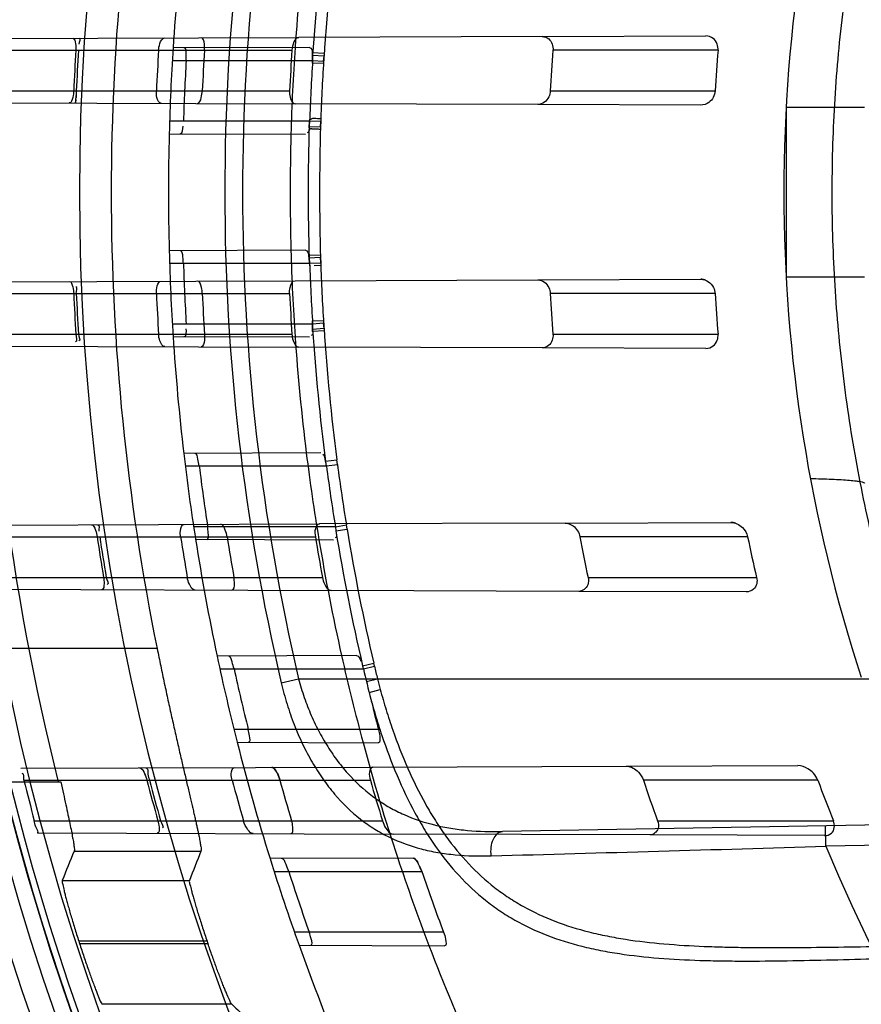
# Model space of a CAD drawing. Header units: millimetres. Extents: x 0 to 297, y 0 to 210.
# Tile 81 of 256: x 140.744 to 140.931, y 93.396 to 93.615. Entities that reach past the tile are written whole.
import ezdxf

# ---------------------------------------------------------------- set-up
doc = ezdxf.new("R2010")
doc.units = ezdxf.units.MM
doc.header["$LTSCALE"] = 16.335
doc.layers.get('0').update_dxf_attribs({"linetype": 'CONTINUOUS'})
for name, color, linetype in [('01_GLOBAL', 7, 'CONTINUOUS'), ('INTFCLR_144815', 7, 'CONTINUOUS'), ('INTFCLR_72935', 7, 'CONTINUOUS')]:
    doc.layers.add(name, color=color, linetype=linetype)

msp = doc.modelspace()

# ---------------------------------------------------------------- linework, layer by layer
at = {"color": 7, "linetype": 'Continuous'}
msp.add_circle((142.5788034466, 92.2083412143), 3.42, dxfattribs=at)
at = {"color": 9, "linetype": 'Continuous'}
msp.add_arc((142.5788034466, 92.2083412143), 3.3761688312, 92.9674534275, 177.0325465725, dxfattribs=at)
at = {"layer": '01_GLOBAL', "color": 7, "linetype": 'Continuous'}
msp.add_circle((142.5788034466, 92.2083412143), 3.465, dxfattribs=at)
at = {"layer": 'INTFCLR_144815', "color": 9, "linetype": 'Continuous'}
for p, q in [((140.7746459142, 93.47529624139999), (140.7339779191, 93.47529624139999)), ((140.75623214, 93.4303579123), (140.784366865, 93.4303579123)), ((140.753586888, 93.4238299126), (140.7818092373, 93.4238299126)), ((140.7857297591, 93.4103484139), (140.757269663, 93.4103484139)), ((140.7574345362, 93.4098372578), (140.7859042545, 93.4098372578)), ((140.791201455, 93.3963557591), (140.7624602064, 93.3963557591))]:
    msp.add_line(p, q, dxfattribs=at)
at = {"layer": 'INTFCLR_144815', "color": 6, "linetype": 'Continuous'}
msp.add_line((140.7218610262, 93.4457254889), (140.7532690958, 93.4457254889), dxfattribs=at)
for radius in [0.5743020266, 0.5472855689]:
    msp.add_circle((141.273551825, 93.5765928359), radius, dxfattribs=at)
for radius, start, end in [(0.7917112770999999, 313.9937911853, 154.5150993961), (0.7647112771, 312.9543589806, 154.5144414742), (0.73941501, 108.7136429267, 257.7559644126), (0.5949342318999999, 45.0000000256, 314.9999999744), (0.5938695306, 44.999999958, 315.000000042), (0.5930090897, 44.99999997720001, 315.0000000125), (0.5750735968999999, 47.86578076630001, 312.1342192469), (0.5668530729, 45.72777364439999, 314.2722263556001), (0.5488570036, 45.6663486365, 314.3336513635), (0.54882, 45.741955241, 314.258044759), (0.5370448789, 165.8961331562, 194.1038668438), (0.5090855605, 168.5228250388, 191.4771749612), (0.5489999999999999, 190.6326298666, 247.7397281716), (0.5423877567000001, 197.8487159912, 197.9054519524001), (0.515371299, 198.8185484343, 198.8785955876)]:
    msp.add_arc((141.273551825, 93.5765928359), radius, start, end, dxfattribs=at)
at = {"layer": 'INTFCLR_144815', "color": 9, "linetype": 'Continuous'}
for centre, radius, start, end in [((141.273551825, 93.5765928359), 0.6197635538, 52.2436298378, 307.7563701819), ((141.273551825, 93.5765928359), 0.7345008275, 125.9035433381, 247.5002459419), ((141.273551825, 93.5765928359), 0.5837869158, 52.5411294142, 307.4588705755), ((141.273551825, 93.5765928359), 0.5666595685, 45.7280221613, 314.2719778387), ((141.273551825, 93.5765928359), 0.5576609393, 45.73034182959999, 314.2696581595), ((141.273551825, 93.5765928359), 0.6244004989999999, 128.484146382, 209.9999999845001), ((141.273551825, 93.5765928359), 0.5524991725, 128.4841463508, 246.0405071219), ((141.2735517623, 93.5765928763), 0.6625994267, 141.0362107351, 247.5002459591)]:
    msp.add_arc(centre, radius, start, end, dxfattribs=at)
at = {"layer": 'INTFCLR_144815', "color": 6, "linetype": 'Continuous'}
for centre, major_axis, ratio, start_param, end_param in [((141.273551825, 93.0491088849), (0, 0.7916281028), 0.7456587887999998, 1.0683155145, 1.0777008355), ((141.273551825, 93.0814858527), (0, 0.7430379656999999), 0.7456587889, 1.0820479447, 1.0919724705), ((141.273551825, 94.33761311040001), (0, 1.1421106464), 0.7456587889, -3.7437095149, -3.7335425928)]:
    msp.add_ellipse(centre, major_axis=major_axis, ratio=ratio, start_param=start_param, end_param=end_param, dxfattribs=at)
for points, knots in [([(140.7746459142, 93.47529624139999), (140.774776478, 93.4746531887), (140.7750390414, 93.4733679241), (140.775437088, 93.47144300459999), (140.7758386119, 93.4695243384), (140.7762427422, 93.46761565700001), (140.7766485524, 93.46572070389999), (140.7770550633, 93.46384322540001), (140.777461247, 93.4619869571), (140.7778660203, 93.4601556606), (140.7782682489, 93.4583531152), (140.7786667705, 93.4565830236), (140.7790604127, 93.4548489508), (140.7794480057, 93.4531542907), (140.7798283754, 93.451502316), (140.7802003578, 93.44989613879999), (140.7805628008, 93.4483387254), (140.7809145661, 93.44683291), (140.7812545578, 93.4453812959), (140.7815817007, 93.4439863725), (140.7818949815, 93.44265036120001), (140.7821934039, 93.44137542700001), (140.782476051, 93.44016343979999), (140.7827420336, 93.4390161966), (140.7829905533, 93.437935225), (140.7832208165, 93.4369219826), (140.7834322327, 93.4359776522), (140.7836238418, 93.43510349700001), (140.7837961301, 93.43430010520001), (140.7839847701, 93.4333754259), (140.7841874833, 93.4323972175), (140.7843167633, 93.4313538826), (140.7844890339, 93.43066600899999), (140.784366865, 93.4303579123)], [0, 0, 0, 0, 0.0427947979, 0.0855544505, 0.1281966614, 0.1706383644, 0.2127958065, 0.2545851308, 0.2959223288, 0.3367235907, 0.3769025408, 0.4163732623, 0.4550563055, 0.4928738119, 0.5297506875, 0.5656150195, 0.6003991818, 0.6340374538, 0.6664664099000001, 0.6976336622, 0.7274809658, 0.7559628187, 0.7830306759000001, 0.8086462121, 0.8327691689, 0.8553691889, 0.8764140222, 0.8958795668, 0.9137405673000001, 0.9299790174, 0.9575169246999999, 0.9783842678, 1, 1, 1, 1]), ([(140.7532690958, 93.4457254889), (140.7534638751, 93.44484069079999), (140.7538380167, 93.4431430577), (140.7543719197, 93.44071107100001), (140.754849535, 93.43851155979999), (140.7552642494, 93.43655825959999), (140.7556143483, 93.4348612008), (140.7558860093, 93.43343145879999), (140.7561032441, 93.4322663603), (140.7562078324, 93.43128986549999), (140.7563499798, 93.43064549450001), (140.75623214, 93.4303579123)], [0, 0, 0, 0, 0.1734439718, 0.3327970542, 0.4766803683, 0.6043148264, 0.715143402, 0.8082048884, 0.8834858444, 0.9405017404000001, 1, 1, 1, 1]), ([(140.753586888, 93.4238299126), (140.7534740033, 93.4235481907), (140.7538006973, 93.42276033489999), (140.7539453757, 93.42175665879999), (140.7542294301, 93.42069598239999), (140.7544823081, 93.41971311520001), (140.7547823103, 93.41861523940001), (140.755118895, 93.41741364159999), (140.7554919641, 93.4161213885), (140.7558979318, 93.4147510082), (140.7563326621, 93.4133197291), (140.756791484, 93.4118446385), (140.7571081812, 93.41084990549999), (140.757269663, 93.4103484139)], [0, 0, 0, 0, 0.0650835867, 0.1621524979, 0.2257431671, 0.2985992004, 0.3803089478, 0.469636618, 0.5662456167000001, 0.6687257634, 0.7761354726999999, 0.8870193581, 1, 1, 1, 1]), ([(140.7818092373, 93.4238299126), (140.781699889, 93.42354742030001), (140.7820402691, 93.42276463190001), (140.7821997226, 93.4217639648), (140.7825009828, 93.42070676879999), (140.7827699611, 93.4197258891), (140.7830884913, 93.41862941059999), (140.7834458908, 93.4174282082), (140.783841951, 93.4161353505), (140.7842730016, 93.4147630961), (140.7847346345, 93.4133288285), (140.7852219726, 93.41184947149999), (140.7855582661, 93.4108516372), (140.7857297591, 93.4103484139)], [0, 0, 0, 0, 0.0646601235, 0.1612844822, 0.2246505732, 0.2973316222, 0.3789175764, 0.4682029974, 0.5648977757, 0.6675283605, 0.7752352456, 0.8865167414, 1, 1, 1, 1]), ([(140.7574345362, 93.4098372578), (140.7575954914, 93.4093390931), (140.7579192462, 93.4083481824), (140.7584103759, 93.406877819), (140.7589000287, 93.4054437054), (140.7593813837, 93.4040647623), (140.7598468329, 93.402760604), (140.7602904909, 93.4015468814), (140.760704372, 93.4004387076), (140.76108711, 93.39945106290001), (140.7614211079, 93.3985842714), (140.7618737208, 93.397578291), (140.7620655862, 93.396728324), (140.7624602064, 93.3963557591)], [0, 0, 0, 0, 0.1090701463, 0.2171834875, 0.3229695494, 0.4247850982, 0.5214717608, 0.6114540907, 0.6940339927, 0.7678539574, 0.8323348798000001, 0.8869329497, 1, 1, 1, 1]), ([(140.791201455, 93.3963557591), (140.7909664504, 93.396572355), (140.7907079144, 93.39734213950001), (140.7902411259, 93.3982791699), (140.7898302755, 93.39928390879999), (140.7894487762, 93.400215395), (140.78903565, 93.4012573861), (140.7885937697, 93.40239235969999), (140.788149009, 93.4035659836), (140.7877197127, 93.4047224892), (140.7872909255, 93.40589301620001), (140.7868392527, 93.4071517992), (140.7863697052, 93.40848618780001), (140.78605379, 93.40939996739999), (140.7859042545, 93.4098372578)], [0, 0, 0, 0, 0.06613223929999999, 0.1594389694, 0.2201506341, 0.2899412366, 0.3679407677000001, 0.4520209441, 0.5419864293, 0.6276370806, 0.7072871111, 0.7999361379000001, 0.9043692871, 1, 1, 1, 1])]:
    msp.add_open_spline(points, degree=3, knots=knots, dxfattribs=at)
at = {"layer": 'INTFCLR_72935', "color": 9, "linetype": 'Continuous'}
for p, q in [((140.7302584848, 93.6106963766), (140.8060845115, 93.61096106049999)), ((140.8600732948, 93.6111495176), (140.8963418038, 93.6112761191)), ((140.8084809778, 93.6087194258), (140.7781888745, 93.6086136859)), ((140.7301359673, 93.6080928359), (140.8045520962, 93.6080928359)), ((140.8990689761, 93.6080928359), (140.8624598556, 93.6080928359)), ((140.7780175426, 93.6058428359), (140.8091359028, 93.6058428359)), ((140.7296889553, 93.5990928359), (140.8040350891, 93.5990928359)), ((140.8618673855, 93.5990928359), (140.8984184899, 93.5990928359)), ((140.729552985, 93.59649175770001), (140.8052342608, 93.5962275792)), ((140.8952436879, 93.5959133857), (140.8590877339, 93.59603959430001)), ((140.9141800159, 93.59547896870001), (140.9141800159, 93.557706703)), ((140.9141800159, 93.59547896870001), (140.931551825, 93.59547896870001)), ((140.8084816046, 93.5923428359), (140.7774049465, 93.5923428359)), ((140.7773248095, 93.5895750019), (140.8075505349, 93.5894694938)), ((140.8075505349, 93.5637161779), (140.7773248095, 93.5636106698)), ((140.7774049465, 93.5608428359), (140.8084816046, 93.5608428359)), ((140.729552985, 93.556693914), (140.8052342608, 93.5569580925)), ((140.8590877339, 93.55714607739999), (140.8952436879, 93.557272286)), ((140.931551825, 93.557706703), (140.9141800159, 93.557706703)), ((140.7296889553, 93.55409283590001), (140.8040350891, 93.55409283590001)), ((140.8984184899, 93.55409283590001), (140.8618673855, 93.55409283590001)), ((140.8091359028, 93.5473428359), (140.7780175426, 93.5473428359)), ((140.7301359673, 93.54509283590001), (140.8045520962, 93.54509283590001)), ((140.8624598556, 93.54509283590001), (140.8990689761, 93.54509283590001)), ((140.7781888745, 93.5445719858), (140.8084809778, 93.544466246)), ((140.7302584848, 93.5424892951), (140.8060845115, 93.54222461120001)), ((140.8963418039, 93.5419095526), (140.8600732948, 93.5420361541)), ((140.810977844, 93.51872814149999), (140.7805516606, 93.5186219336)), ((140.8120093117, 93.51686582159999), (140.8145206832, 93.5171969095)), ((140.814647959, 93.5161710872), (140.8145206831, 93.5171969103)), ((140.7808863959, 93.5158428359), (140.8122015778, 93.5158428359)), ((140.8122015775, 93.515842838), (140.814647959, 93.5161710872)), ((140.73422626, 93.5027102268), (140.8106397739, 93.5029769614)), ((140.8141831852, 93.5023428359), (140.7827395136, 93.5023428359)), ((140.8141831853, 93.50234283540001), (140.8166293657, 93.5027457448)), ((140.8142865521, 93.50140974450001), (140.8167849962, 93.50182646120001)), ((140.8167849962, 93.50182646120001), (140.8166293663, 93.50274574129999)), ((140.8651802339, 93.5031673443), (140.9019097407, 93.503295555)), ((140.7346264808, 93.5000928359), (140.8097538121, 93.5000928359)), ((140.7831694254, 93.4995546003), (140.8138001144, 93.4994476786)), ((140.905637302, 93.5000928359), (140.8684323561, 93.5000928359)), ((140.7359809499, 93.4910928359), (140.8113257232, 93.4910928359)), ((140.8702414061, 93.4910928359), (140.9076308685, 93.4910928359)), ((140.7363696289, 93.48846796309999), (140.8132329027, 93.48819965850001)), ((140.9052855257, 93.487878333), (140.8681984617, 93.4880077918)), ((140.8188568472, 93.4737556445), (140.7879469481, 93.4736477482)), ((140.7885500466, 93.4708428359), (140.8204036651, 93.4708428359)), ((140.820235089, 93.47147233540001), (140.8226997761, 93.4720548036)), ((140.8204036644, 93.4708428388), (140.8228464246, 93.4714238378)), ((140.8228464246, 93.4714238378), (140.8226997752, 93.4720548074)), ((140.8021853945, 93.46768905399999), (140.8060186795, 93.4685928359)), ((140.8060186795, 93.4685928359), (141.282551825, 93.4685928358)), ((140.8210783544, 93.4679954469), (140.8235204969, 93.46859284)), ((140.8216763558, 93.4655361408), (140.824132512, 93.4662542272)), ((140.8237714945, 93.45734283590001), (140.7916916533, 93.45734283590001)), ((140.7923984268, 93.4545223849), (140.8236683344, 93.4544132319)), ((140.7444149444, 93.44874579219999), (140.8225178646, 93.4490184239)), ((140.8786677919, 93.44921442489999), (140.9167620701, 93.44934739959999)), ((140.7450994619, 93.4460928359), (140.821944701, 93.4460928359)), ((140.9212104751, 93.4460928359), (140.8825162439, 93.4460928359)), ((141.2421303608, 93.44151565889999), (140.8512364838, 93.4346925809)), ((140.7474037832, 93.4370928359), (140.8246386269, 93.4370928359)), ((140.8856458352, 93.4370928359), (140.9246882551, 93.4370928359)), ((140.9230179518, 93.4314448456), (140.922939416, 93.43594416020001)), ((141.2422088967, 93.4370163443), (140.9230179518, 93.4314448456)), ((140.7480809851, 93.4344270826), (140.8269901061, 93.43415163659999)), ((140.9226878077, 93.4338175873), (140.8839205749, 93.433952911)), ((140.8314204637, 93.4287995), (140.7997014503, 93.4286887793)), ((140.8005991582, 93.4258428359), (140.8333386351, 93.4258428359)), ((140.8382011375, 93.4123428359), (140.8051164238, 93.4123428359)), ((140.806132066, 93.4094744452), (140.8384003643, 93.4093618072))]:
    msp.add_line(p, q, dxfattribs=at)
at = {"layer": 'INTFCLR_72935', "color": 6, "linetype": 'Continuous'}
for p, q in [((140.8600732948, 93.6111495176), (140.8060845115, 93.61096106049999)), ((140.8590877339, 93.59603959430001), (140.8052342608, 93.5962275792)), ((140.8052342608, 93.5569580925), (140.8590877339, 93.55714607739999)), ((140.8600732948, 93.5420361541), (140.8060845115, 93.54222461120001)), ((140.8651802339, 93.5031673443), (140.8106397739, 93.5029769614)), ((140.8141831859, 93.5023428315), (140.8142865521, 93.50140974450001)), ((140.8681984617, 93.4880077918), (140.8132329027, 93.48819965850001)), ((140.8225178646, 93.4490184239), (140.8786677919, 93.44921442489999)), ((140.7443817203, 93.4487456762), (140.7444149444, 93.44874579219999)), ((140.7480809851, 93.4344270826), (140.7480474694, 93.4344271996)), ((140.8839205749, 93.433952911), (140.8269901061, 93.43415163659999))]:
    msp.add_line(p, q, dxfattribs=at)
at = {"layer": 'INTFCLR_72935', "color": 7, "linetype": 'Continuous'}
for p, q in [((140.8091174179, 93.60524352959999), (140.8091197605, 93.6075753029)), ((140.8091197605, 93.6075753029), (140.8117136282, 93.6074351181)), ((140.8091371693, 93.6069669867), (140.8091359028, 93.6058428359)), ((140.8116648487, 93.6067985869), (140.8091371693, 93.6069669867)), ((140.8117136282, 93.6074351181), (140.8115410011, 93.6051294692)), ((140.8115817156, 93.60568587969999), (140.8116648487, 93.6067985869)), ((140.8115410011, 93.6051294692), (140.8091174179, 93.60524352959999)), ((140.8091359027, 93.605842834), (140.8115817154, 93.60568587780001)), ((140.7567183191, 93.5990928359), (140.7566504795, 93.5976194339)), ((140.7566263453, 93.5971879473), (140.7565700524, 93.59639745)), ((140.8083697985, 93.5911935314), (140.8109018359, 93.5911125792)), ((140.8083697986, 93.5911935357), (140.8084893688, 93.5927849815)), ((140.8084816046, 93.5923428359), (140.8083697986, 93.5911935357)), ((140.8109271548, 93.5922584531), (140.8084816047, 93.5923428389)), ((140.8109418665, 93.59290620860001), (140.8108900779, 93.5905396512)), ((140.8109018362, 93.5911125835), (140.8109271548, 93.5922584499)), ((140.8082916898, 93.56259987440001), (140.8108888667, 93.56271818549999)), ((140.8085228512, 93.5602267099), (140.8082916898, 93.56259987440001)), ((140.8108888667, 93.56271818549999), (140.8109407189, 93.5603541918)), ((140.810901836, 93.5620730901), (140.8083697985, 93.5619921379)), ((140.8083697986, 93.561992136), (140.8084816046, 93.5608428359)), ((140.8084816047, 93.5608428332), (140.8109271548, 93.56092721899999)), ((140.8109407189, 93.5603541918), (140.8095130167, 93.5602789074)), ((140.8109271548, 93.5609272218), (140.8109018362, 93.5620730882)), ((140.8091176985, 93.54802271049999), (140.811534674, 93.54813412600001)), ((140.8091199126, 93.5456938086), (140.8091176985, 93.54802271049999)), ((140.8115817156, 93.547499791), (140.8091359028, 93.54734283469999)), ((140.8091359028, 93.5473428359), (140.8091371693, 93.546218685)), ((140.811534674, 93.54813412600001), (140.8117072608, 93.5458307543)), ((140.8116648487, 93.54638708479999), (140.8115817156, 93.54749979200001)), ((140.8117072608, 93.5458307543), (140.8091199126, 93.5456938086)), ((140.8091371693, 93.5462186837), (140.811664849, 93.54638708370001)), ((140.8328744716, 93.42698290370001), (140.8333386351, 93.4258428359))]:
    msp.add_line(p, q, dxfattribs=at)
for points in [[(140.8599965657, 93.5962245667), (140.8599067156, 93.5961893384), (140.859813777, 93.59615685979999), (140.8597177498, 93.5961275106), (140.8596182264, 93.5961016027), (140.8595156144, 93.5960796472), (140.8594111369, 93.5960621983), (140.8593052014, 93.59604955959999), (140.8591974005, 93.5960419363), (140.8590877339, 93.59603959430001)], [(140.8590877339, 93.55714607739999), (140.8591960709, 93.5571437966), (140.859303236, 93.5571362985), (140.8594092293, 93.5571237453), (140.8595148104, 93.5571061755), (140.8596192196, 93.55708382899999), (140.8597201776, 93.5570574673), (140.8598169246, 93.5570277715), (140.8599102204, 93.5569950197), (140.8600000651, 93.5569596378)], [(140.8962710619, 93.55708370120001), (140.8961719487, 93.5571188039), (140.896069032, 93.5571513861), (140.8959623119, 93.55718103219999), (140.8958517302, 93.5572073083), (140.8957373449, 93.5572297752), (140.8956193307, 93.5572479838), (140.8954977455, 93.5572614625), (140.8953725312, 93.5572697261), (140.8952436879, 93.557272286)], [(140.8651802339, 93.5031673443), (140.8652751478, 93.50316573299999), (140.8653674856, 93.50316046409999), (140.8654572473, 93.5031518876), (140.8655443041, 93.5031403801), (140.8656287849, 93.5031262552), (140.8657110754, 93.5031096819), (140.8657914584, 93.50309081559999), (140.8658696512, 93.5030699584), (140.8659451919, 93.50304745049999), (140.8660179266, 93.50302358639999), (140.8660880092, 93.50299857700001), (140.8661554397, 93.50297265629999)], [(140.9030135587, 93.5030977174), (140.9029574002, 93.503117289), (140.9028979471, 93.5031369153), (140.9028351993, 93.5031564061), (140.9027685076, 93.5031757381), (140.9026985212, 93.5031944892), (140.9026271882, 93.50321198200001), (140.9025554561, 93.5032279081), (140.9024823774, 93.5032424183), (140.9024070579, 93.5032555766), (140.9023290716, 93.50326725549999), (140.9022488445, 93.50327719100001), (140.9021667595, 93.5032851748), (140.9020829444, 93.50329101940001), (140.9019972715, 93.5032945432), (140.9019097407, 93.503295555)], [(140.7707624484, 93.44883776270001), (140.7708026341, 93.44883528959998), (140.7708439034, 93.4488276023), (140.7708862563, 93.4488147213), (140.7709296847, 93.44879671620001), (140.7709741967, 93.4487736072), (140.7710198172, 93.4487452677), (140.7710665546, 93.4487116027), (140.7711144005, 93.4486726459), (140.771163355, 93.4486283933)], [(140.8005434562, 93.4487230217), (140.8004903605, 93.4487682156), (140.8004381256, 93.44880835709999), (140.8003867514, 93.44884333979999), (140.800336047, 93.4488731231), (140.8002862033, 93.44889754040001), (140.8002377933, 93.4489164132), (140.8001910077, 93.4489297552), (140.8001456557, 93.4489376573), (140.8001017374, 93.4489401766)]]:
    msp.add_lwpolyline(points, dxfattribs=at)
at = {"layer": 'INTFCLR_72935', "color": 6, "linetype": 'Continuous'}
for centre, radius, start, end in [((141.273551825, 93.5765928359), 0.5431065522, 90, 270.0000000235), ((141.273551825, 93.5765928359), 0.5161422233, 90, 270.0000000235), ((141.2592525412, 93.5765984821), 0.3455883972, 161.8516146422, 198.1483744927), ((141.273551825, 93.5765928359), 0.4963968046, 176.3014783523, 178.5013841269), ((141.273551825, 93.5765928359), 0.4693968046, 176.076855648, 178.4266729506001), ((141.2729573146, 93.576593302), 0.5173074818, 176.5090249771, 177.5072173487), ((141.273513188, 93.5765932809), 0.5172844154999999, 176.508866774, 177.5071037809), ((141.2742976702, 93.57659333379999), 0.5003208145, 176.3903501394, 177.4225309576), ((141.2729567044, 93.5765933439), 0.4888134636, 176.3052585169, 177.3618125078), ((141.2742969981, 93.57659338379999), 0.4707998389, 176.1636884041, 177.2608001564), ((141.2722997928, 93.57659356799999), 0.4110486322, 175.605030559, 176.8622747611), ((141.2722984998, 93.5765937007), 0.3745563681, 175.1758886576, 176.5562406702), ((141.273128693, 93.57659377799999), 0.4929032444, 176.5980490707, 178.168995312), ((141.2730711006, 93.5765916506), 0.464856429, 176.3922681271, 178.0582189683), ((141.273551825, 93.5765928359), 0.4963968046, 181.4986159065, 183.6985216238), ((141.273551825, 93.5765928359), 0.4693968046, 181.5733270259, 183.9231443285), ((141.2731287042, 93.5765918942), 0.4929032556, 181.8310047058, 183.4019509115), ((141.2730711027, 93.57659402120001), 0.4648564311, 181.9417809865, 183.6077322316), ((141.2729573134, 93.5765923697), 0.5173074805, 182.4927826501, 183.4909750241), ((141.2735131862, 93.5765923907), 0.5172844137, 182.4928962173, 183.4911332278), ((141.274297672, 93.5765923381), 0.5003208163, 182.5774690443, 183.6096498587), ((141.2729567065, 93.57659232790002), 0.4888134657, 182.6381874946, 183.6947414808), ((141.2742969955, 93.57659228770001), 0.4707998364, 182.7391998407, 183.8363115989), ((141.2722997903, 93.5765921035), 0.4110486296, 183.137725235, 184.3949694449), ((141.2722985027, 93.5765919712), 0.374556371, 183.4437593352, 184.824111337), ((141.273551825, 93.5765928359), 0.4693968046, 187.0825174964, 189.4580410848), ((141.273551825, 93.5765928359), 0.4963968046, 186.706499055, 188.9280979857), ((140.8029441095, 93.5146324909), 0.009336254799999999, 7.4487591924, 13.8399542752), ((141.273127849, 93.5765898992), 0.4929022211, 187.0793394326, 188.6635790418), ((141.2730704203, 93.57659637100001), 0.4648559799, 187.5096542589, 189.1914857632), ((141.2729572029, 93.5765914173), 0.5173072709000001, 188.5039978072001, 189.5132800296), ((141.2735125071, 93.57659138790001), 0.5172836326, 188.5043859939, 189.5137154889), ((141.2742976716, 93.57659133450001), 0.5003207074, 188.7949611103, 189.8394176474), ((141.2729565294, 93.57659127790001), 0.4888131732, 189.0037044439, 190.07343618), ((141.2742965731, 93.57659111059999), 0.4707992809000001, 189.3512199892, 190.4631084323), ((141.2722993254, 93.5765905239), 0.4110479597, 190.7255074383, 192.0051318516), ((141.2722978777, 93.57659006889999), 0.3745554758, 191.7847040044, 193.1948408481), ((141.273551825, 93.5765928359), 0.4963968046, 191.9691311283, 194.2357984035), ((141.273551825, 93.5765928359), 0.4693968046, 192.6566595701, 195.0858372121), ((141.2731261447, 93.5765875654), 0.4929001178, 192.3882961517, 194.0001675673), ((140.8105482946, 93.46854095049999), 0.0101206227, 13.1467134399, 16.83670872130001), ((141.2730355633, 93.576590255), 0.4648205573, 193.1500472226, 194.8651566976), ((141.2735130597, 93.57659058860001), 0.5442890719, 193.8722679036, 194.8502447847), ((141.2729563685, 93.57659022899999), 0.5173062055, 194.611485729, 195.6441050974), ((141.2735119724, 93.5765902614), 0.5172828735, 194.6121631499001, 195.6448325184), ((141.2742966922, 93.5765900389), 0.5003194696, 195.1191837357, 196.1895680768), ((141.272955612, 93.5765899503), 0.4888119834, 195.4839192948, 196.5815583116), ((141.2742959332, 93.5765897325), 0.4707983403, 196.0920984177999, 197.2354244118), ((141.2722983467, 93.57658856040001), 0.411046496, 198.5101066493, 199.8383290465), ((141.2722968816, 93.57658770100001), 0.3745538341, 200.3895336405, 201.8655238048), ((141.273551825, 93.5765928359), 0.4963968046, 197.3348347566, 199.6736901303), ((141.273551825, 93.5765928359), 0.4693968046, 198.3537618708, 200.8695998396), ((141.2731235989, 93.5765846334), 0.4928968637, 197.8080018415, 199.4641736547), ((141.2730179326, 93.5765831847), 0.4648016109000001, 198.923846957, 200.6927092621)]:
    msp.add_arc(centre, radius, start, end, dxfattribs=at)
at = {"layer": 'INTFCLR_72935', "color": 9, "linetype": 'Continuous'}
for centre, radius, start, end in [((141.2691547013, 93.5765928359), 0.4795001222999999, 166.8724621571, 193.1275380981), ((141.2692181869, 93.5765928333), 0.4756232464, 166.8753489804, 193.1246504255), ((141.273551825, 93.5765928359), 0.4963968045, 173.2935009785, 176.3014783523), ((141.2709761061, 93.5765935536), 0.4628366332, 172.5856470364, 176.2372877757), ((141.2709037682, 93.57660352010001), 0.4602305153, 172.5862435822, 176.2382036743), ((141.2735518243, 93.576592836), 0.4693968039, 172.9174824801, 176.076855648), ((141.2704066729, 93.5765893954), 0.4597466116, 176.3714348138, 178.046870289), ((141.2735518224, 93.5765928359), 0.4654122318, 178.2030829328, 181.7968386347), ((141.2711315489, 93.5765928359), 0.460458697, 178.192980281, 181.8070200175), ((141.273551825, 93.5765928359), 0.4963968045, 178.5013841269, 181.4986159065), ((141.2735518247, 93.5765928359), 0.4693968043, 178.4266729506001, 181.5733270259), ((141.2704066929, 93.5765962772), 0.4597466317, 181.9531296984, 183.6285655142), ((141.2710922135, 93.57660348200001), 0.4629532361, 183.7631727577, 187.4138933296), ((141.2711213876, 93.5766034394), 0.4604490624, 183.7626630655, 187.4128892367), ((141.273551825, 93.5765928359), 0.4963968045, 183.6985216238, 186.706499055), ((141.2735518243, 93.5765928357), 0.4693968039, 183.9231443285, 187.0825174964), ((141.2709421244, 93.57665531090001), 0.4602854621, 187.5508417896, 189.2401754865), ((141.2710621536, 93.5766109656), 0.4629245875, 189.3490214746, 193.12747123), ((141.2710923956, 93.576611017), 0.460421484, 189.3477551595, 193.1256930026), ((141.273551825, 93.5765928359), 0.4963968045, 188.9280979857, 191.9691311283), ((141.2735518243, 93.5765928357), 0.4693968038, 189.4580410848, 192.6566595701), ((141.2717667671, 93.57681788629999), 0.4611262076, 193.2121859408, 193.5737765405), ((140.9566429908, 93.5021816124), 0.1372945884, 194.1610030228, 195.1698301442), ((141.273551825, 93.5765928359), 0.4963968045, 194.2357984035, 197.3348347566), ((141.273551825, 93.5765928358), 0.4693968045, 195.0858372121, 198.3537618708), ((140.2757333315, 114.6480302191), 21.2264572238, 271.5469481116, 271.7474620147), ((141.273551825, 93.5765928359), 0.3793960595, 202.4933176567, 269.9999999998), ((141.273551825, 93.5765928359), 0.4963968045, 199.6736901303, 202.8607581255), ((141.273551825, 93.5765928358), 0.4693968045, 200.8695998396, 204.2438267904)]:
    msp.add_arc(centre, radius, start, end, dxfattribs=at)
at = {"layer": 'INTFCLR_72935', "color": 7, "linetype": 'Continuous'}
msp.add_arc((140.7077408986, 93.60019737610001), 0.0489767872, 355.5501623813, 357.506777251, dxfattribs=at)
at = {"layer": 'INTFCLR_72935', "color": 6, "linetype": 'Continuous'}
for points, knots in [([(141.273551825, 93.24126278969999), (141.2668652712, 93.24098842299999), (141.2534721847, 93.24084096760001), (141.2334105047, 93.2418204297), (141.2134070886, 93.2440046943), (141.1934712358, 93.24740199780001), (141.1737201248, 93.25201239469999), (141.1545813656, 93.25772118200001), (141.1358638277, 93.26452820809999), (141.1175747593, 93.2724273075), (141.099495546, 93.28156660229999), (141.0820039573, 93.2917790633), (141.0651709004, 93.3030211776), (141.0490521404, 93.31525175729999), (141.0337068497, 93.3284253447), (141.0191848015, 93.3424971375), (141.0055420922, 93.35741022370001), (140.9928249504, 93.3731134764), (140.9810863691, 93.389537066), (140.9703601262, 93.40662781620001), (140.9606800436, 93.4243307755), (140.9520829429, 93.4425780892), (140.9446026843, 93.46129230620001), (140.9382608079, 93.48041223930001), (140.9330756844, 93.4998789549), (140.9290655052, 93.5196255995), (140.9262460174, 93.5395770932), (140.9246280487, 93.5596528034), (140.9242160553, 93.5797686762), (140.9250079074, 93.599853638), (140.9269973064, 93.6198415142), (140.9301767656, 93.63967264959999), (140.9345350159, 93.6592783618), (140.9400570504, 93.6785897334), (140.9467215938, 93.6975322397), (140.954501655, 93.7160315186), (140.9633650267, 93.734018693), (140.9732813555, 93.7514382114), (140.9842105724, 93.768222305), (140.9961119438, 93.7843128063), (141.0089403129, 93.7996548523), (141.0226616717, 93.814208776), (141.0372164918, 93.8279104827), (141.0525608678, 93.840721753), (141.0686320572, 93.85259168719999), (141.0853763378, 93.8634801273), (141.1027265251, 93.8733467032), (141.1206033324, 93.8821509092), (141.1385773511, 93.8897130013), (141.1560807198, 93.89591960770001), (141.1723348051, 93.9007232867), (141.1870502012, 93.9043146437), (141.200157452, 93.90693387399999), (141.2126066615, 93.9089404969), (141.2254746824, 93.9105332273), (141.2397816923, 93.9117203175), (141.2559916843, 93.91233033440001), (141.2674433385, 93.9121735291), (141.273551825, 93.91192288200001)], [0, 0, 0, 0, 0.0185657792, 0.0371317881, 0.0556907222, 0.0743562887, 0.09320238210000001, 0.1119235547, 0.1297297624, 0.1484268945, 0.1671582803, 0.1858963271, 0.2045840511, 0.2232805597, 0.2419956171, 0.2606571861, 0.279345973, 0.2980347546, 0.3166822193, 0.3353169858, 0.3539795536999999, 0.37262367, 0.3912431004, 0.4098577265, 0.4284753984, 0.447098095, 0.4657246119, 0.4843422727, 0.5029402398, 0.5215093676, 0.5400730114, 0.5586323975, 0.5771953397, 0.5957586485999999, 0.6143210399, 0.632871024, 0.6514010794, 0.6699183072, 0.6884459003, 0.706933, 0.7254083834, 0.7438943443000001, 0.7623915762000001, 0.7808313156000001, 0.7993174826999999, 0.8177867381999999, 0.836209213, 0.8546573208, 0.8730372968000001, 0.8902751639, 0.9061519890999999, 0.920037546, 0.9322836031, 0.9432240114, 0.9550134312, 0.9682465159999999, 0.9830392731, 1, 1, 1, 1]), ([(140.7559135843, 93.61078593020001), (140.7563789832, 93.6107875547), (140.7566191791, 93.6093683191), (140.7566393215, 93.60857762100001), (140.7566097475, 93.6080928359)], [0, 0, 0, 0, 0.4893360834, 1, 1, 1, 1]), ([(140.7749694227, 93.6080928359), (140.7750009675, 93.60859288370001), (140.7751520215, 93.609552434), (140.7757922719, 93.6108553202), (140.776358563, 93.61085729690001)], [0, 0, 0, 0, 0.4694319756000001, 1, 1, 1, 1]), ([(140.7851592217, 93.6080928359), (140.7851889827, 93.6085537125), (140.7851734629, 93.6093903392), (140.7849234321, 93.6108871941), (140.7843951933, 93.61088535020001)], [0, 0, 0, 0, 0.4664645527, 1, 1, 1, 1]), ([(140.8060845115, 93.61096106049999), (140.8055889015, 93.6109593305), (140.8047703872, 93.6097764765), (140.804594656, 93.60872752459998), (140.8045520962, 93.6080928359)], [0, 0, 0, 0, 0.4379262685, 1, 1, 1, 1]), ([(140.8600732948, 93.6111495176), (140.8605883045, 93.61115131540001), (140.8620416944, 93.61060541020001), (140.8625284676, 93.60898555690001), (140.8624598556, 93.6080928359)], [0, 0, 0, 0, 0.3651623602, 1, 1, 1, 1]), ([(140.8990689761, 93.6080928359), (140.8991084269, 93.6085602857), (140.898987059, 93.6095631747), (140.89805039, 93.6109010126), (140.8969237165, 93.61127815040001), (140.8963418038, 93.6112761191)], [0, 0, 0, 0, 0.3014904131, 0.6260119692, 1, 1, 1, 1]), ([(140.7810940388, 93.6058428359), (140.7811216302, 93.60630703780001), (140.7810537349, 93.6070568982), (140.7811354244, 93.6086239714), (140.7806512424, 93.60862228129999)], [0, 0, 0, 0, 0.4899053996, 1, 1, 1, 1]), ([(140.7561393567, 93.5990928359), (140.7561179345, 93.5986007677), (140.7559954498, 93.5977784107), (140.7556471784, 93.59640067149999), (140.7551638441, 93.5964023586)], [0, 0, 0, 0, 0.5047121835, 1, 1, 1, 1]), ([(140.7755703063, 93.59633112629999), (140.7750299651, 93.5963330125), (140.7744845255, 93.5976796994), (140.7744610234, 93.5986043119), (140.7744830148, 93.5990928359)], [0, 0, 0, 0, 0.5249308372, 1, 1, 1, 1]), ([(140.7835909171, 93.59630312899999), (140.7840950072, 93.59630136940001), (140.7845097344, 93.59770663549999), (140.7846375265, 93.5985762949), (140.7846613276, 93.5990928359)], [0, 0, 0, 0, 0.4936368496, 1, 1, 1, 1]), ([(140.8040350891, 93.5990928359), (140.8040128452, 93.5986279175), (140.8040342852, 93.5976492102), (140.8046221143, 93.59622971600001), (140.8052342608, 93.5962275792)], [0, 0, 0, 0, 0.4319320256, 1, 1, 1, 1]), ([(140.8984184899, 93.5990928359), (140.8983884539, 93.59859371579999), (140.8981042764, 93.59761113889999), (140.8970366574, 93.59633247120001), (140.8958849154, 93.5959111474), (140.8952436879, 93.5959133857)], [0, 0, 0, 0, 0.3073352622, 0.6058721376, 1, 1, 1, 1]), ([(140.7804771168, 93.5608428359), (140.7804624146, 93.5613026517), (140.780316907, 93.56207777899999), (140.7802863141, 93.5636210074), (140.7797820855, 93.5636192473)], [0, 0, 0, 0, 0.477091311, 1, 1, 1, 1]), ([(140.7551638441, 93.5567833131), (140.7556407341, 93.5567849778), (140.755995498, 93.5554137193), (140.756117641, 93.55459164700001), (140.7561393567, 93.55409283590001)], [0, 0, 0, 0, 0.4885313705, 1, 1, 1, 1]), ([(140.7744830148, 93.55409283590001), (140.7744567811, 93.5546756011), (140.7744757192, 93.5556238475), (140.7751174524, 93.5568529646), (140.7755703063, 93.55685454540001)], [0, 0, 0, 0, 0.5629690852, 1, 1, 1, 1]), ([(140.7846613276, 93.55409283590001), (140.7846402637, 93.554549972), (140.7845116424, 93.5554228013), (140.7841515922, 93.55688449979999), (140.7835909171, 93.55688254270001)], [0, 0, 0, 0, 0.4493973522, 1, 1, 1, 1]), ([(140.8040350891, 93.55409283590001), (140.8040130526, 93.5545534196), (140.8040345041, 93.5555315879), (140.8046181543, 93.5569559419), (140.8052342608, 93.5569580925)], [0, 0, 0, 0, 0.4280557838, 1, 1, 1, 1]), ([(140.776358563, 93.5423283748), (140.7758024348, 93.5423303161), (140.77515333, 93.54362122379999), (140.77500165, 93.54458197), (140.7749694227, 93.54509283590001)], [0, 0, 0, 0, 0.5207161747, 1, 1, 1, 1]), ([(140.7851592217, 93.54509283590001), (140.7851887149, 93.5446361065), (140.7851745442, 93.5437988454), (140.7849274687, 93.5422984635), (140.7843951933, 93.5423003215)], [0, 0, 0, 0, 0.4623226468, 1, 1, 1, 1]), ([(140.8045520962, 93.54509283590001), (140.8045842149, 93.54461385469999), (140.8047478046, 93.543595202), (140.805442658, 93.54222685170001), (140.8060845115, 93.54222461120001)], [0, 0, 0, 0, 0.4278908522, 1, 1, 1, 1]), ([(140.8624598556, 93.54509283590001), (140.8624950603, 93.54463478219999), (140.8623873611, 93.5436807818), (140.8615832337, 93.5424112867), (140.8605771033, 93.54203439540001), (140.8600732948, 93.5420361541)], [0, 0, 0, 0, 0.3200876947, 0.6489719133, 1, 1, 1, 1]), ([(140.8963418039, 93.5419095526), (140.8969347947, 93.5419074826), (140.8980759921, 93.54229822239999), (140.8989933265, 93.54364910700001), (140.8991073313, 93.5446383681), (140.8990689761, 93.54509283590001)], [0, 0, 0, 0, 0.3811958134, 0.7068150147, 1, 1, 1, 1]), ([(140.7839832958, 93.5158428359), (140.7839195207, 93.5163563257), (140.7836881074, 93.51714477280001), (140.7835003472, 93.5186322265), (140.7830243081, 93.51863056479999)], [0, 0, 0, 0, 0.5208324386, 1, 1, 1, 1]), ([(140.7600606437, 93.50280040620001), (140.760566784, 93.50280217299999), (140.7610299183, 93.5014553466), (140.7612617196, 93.5005992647), (140.7613374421, 93.5000928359)], [0, 0, 0, 0, 0.4970952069, 1, 1, 1, 1]), ([(140.7798598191, 93.5000928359), (140.7797902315, 93.50054260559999), (140.7796949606, 93.5014268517), (140.7801111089, 93.5028703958), (140.7806618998, 93.50287231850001)], [0, 0, 0, 0, 0.4524447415, 1, 1, 1, 1]), ([(140.7856577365, 93.4995459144), (140.7861405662, 93.499544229), (140.7859286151, 93.5011548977), (140.7859195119, 93.50188482), (140.7858497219, 93.5023428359)], [0, 0, 0, 0, 0.5103210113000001, 1, 1, 1, 1]), ([(140.7901664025, 93.5000928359), (140.7900840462, 93.50061259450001), (140.7898326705, 93.5015194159), (140.7893062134, 93.5029024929), (140.7887635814, 93.5029005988)], [0, 0, 0, 0, 0.4923319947, 1, 1, 1, 1]), ([(140.8106397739, 93.5029769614), (140.8101674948, 93.5029753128), (140.8095267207, 93.5016565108), (140.8096573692, 93.500678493), (140.8097538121, 93.5000928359)], [0, 0, 0, 0, 0.443113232, 1, 1, 1, 1]), ([(140.7627642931, 93.4910928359), (140.7628396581, 93.4906431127), (140.7629137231, 93.4898811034), (140.7628252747, 93.4883756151), (140.7623409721, 93.4883773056)], [0, 0, 0, 0, 0.484945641, 1, 1, 1, 1]), ([(140.7830618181, 93.48830497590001), (140.7824637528, 93.4883070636), (140.7817155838, 93.4895764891), (140.7814265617, 93.4905729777), (140.7813363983, 93.4910928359)], [0, 0, 0, 0, 0.5312918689, 1, 1, 1, 1]), ([(140.7912133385, 93.4882765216), (140.7917343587, 93.48827470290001), (140.7918508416, 93.48984061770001), (140.7917587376, 93.4906423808), (140.7916787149, 93.4910928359)], [0, 0, 0, 0, 0.5324545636, 1, 1, 1, 1]), ([(140.8113257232, 93.4910928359), (140.8114228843, 93.4905667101), (140.8117455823, 93.4895056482), (140.8125770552, 93.48820194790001), (140.8132329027, 93.48819965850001)], [0, 0, 0, 0, 0.4492685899, 1, 1, 1, 1]), ([(140.8702414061, 93.4910928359), (140.870356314, 93.4905524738), (140.8704312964, 93.4891039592), (140.869010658, 93.4880049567), (140.8681984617, 93.4880077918)], [0, 0, 0, 0, 0.4048263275, 1, 1, 1, 1]), ([(140.9076308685, 93.4910928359), (140.9077379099, 93.49063627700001), (140.9077793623, 93.48966172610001), (140.9069952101, 93.4882379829), (140.9058715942, 93.4878762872), (140.9052855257, 93.487878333)], [0, 0, 0, 0, 0.3077544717, 0.6153736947, 1, 1, 1, 1]), ([(140.7917026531, 93.4708428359), (140.7915901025, 93.4713552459), (140.7912646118, 93.47217383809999), (140.7909676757, 93.4736582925), (140.7904566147, 93.4736565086)], [0, 0, 0, 0, 0.5065469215, 1, 1, 1, 1]), ([(140.7949355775, 93.4545135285), (140.7954172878, 93.454511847), (140.7950610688, 93.45617423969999), (140.7949822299, 93.45688314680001), (140.7948676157, 93.45734283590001)], [0, 0, 0, 0, 0.5041609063, 1, 1, 1, 1]), ([(140.8237714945, 93.45734283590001), (140.8239009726, 93.45685502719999), (140.8240415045, 93.4560945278), (140.8241636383, 93.45441150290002), (140.8236683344, 93.4544132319)], [0, 0, 0, 0, 0.5046964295, 1, 1, 1, 1]), ([(140.7722113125, 93.4488428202), (140.7726956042, 93.4488445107), (140.7724358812, 93.44723865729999), (140.7728427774, 93.4465435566), (140.7729602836, 93.4460928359)], [0, 0, 0, 0, 0.5097403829, 1, 1, 1, 1]), ([(140.7912956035, 93.4460928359), (140.7911714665, 93.44655229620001), (140.7909492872, 93.44739989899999), (140.7912851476, 93.4489094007), (140.7918126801, 93.4489112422)], [0, 0, 0, 0, 0.4742886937, 1, 1, 1, 1]), ([(140.8225178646, 93.4490184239), (140.8220626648, 93.449016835), (140.8214838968, 93.4476215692), (140.8217760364, 93.4466774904), (140.821944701, 93.4460928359)], [0, 0, 0, 0, 0.427942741, 1, 1, 1, 1]), ([(140.8786677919, 93.44921442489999), (140.8792179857, 93.44921634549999), (140.8802490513, 93.4488809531), (140.8816224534, 93.44780351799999), (140.8822919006, 93.44676293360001), (140.8825162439, 93.4460928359)], [0, 0, 0, 0, 0.3168284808, 0.5930762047, 1, 1, 1, 1]), ([(140.9212104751, 93.4460928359), (140.920995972, 93.4466699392), (140.9203536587, 93.44764795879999), (140.9188670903, 93.4488781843), (140.9175539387, 93.44935016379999), (140.9167620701, 93.44934739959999)], [0, 0, 0, 0, 0.3198173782, 0.5886571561, 1, 1, 1, 1]), ([(140.7480809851, 93.4344270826), (140.7485416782, 93.4344254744), (140.747475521, 93.43598855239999), (140.7475206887, 93.4366519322), (140.7474037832, 93.4370928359)], [0, 0, 0, 0, 0.5024850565, 1, 1, 1, 1]), ([(140.7748136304, 93.4370928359), (140.7749422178, 93.43663365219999), (140.7751137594, 93.43590553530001), (140.7751429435, 93.4343326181), (140.7746720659, 93.4343342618)], [0, 0, 0, 0, 0.5031485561, 1, 1, 1, 1]), ([(140.7959363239, 93.4342600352), (140.7954664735, 93.43426167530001), (140.7944904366, 93.43531590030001), (140.7940255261, 93.4363768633), (140.7938176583, 93.4370928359)], [0, 0, 0, 0, 0.3865862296, 1, 1, 1, 1]), ([(140.8043149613, 93.4342307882), (140.8048228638, 93.4342290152), (140.8048111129, 93.4358718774), (140.80460755, 93.4366346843), (140.8044711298, 93.4370928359)], [0, 0, 0, 0, 0.5151505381, 1, 1, 1, 1]), ([(140.8246386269, 93.4370928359), (140.8248069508, 93.4365502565), (140.8253063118, 93.4354459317), (140.826271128, 93.43415414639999), (140.8269901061, 93.43415163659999)], [0, 0, 0, 0, 0.4413811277, 1, 1, 1, 1]), ([(140.8856458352, 93.4370928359), (140.8858404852, 93.43655330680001), (140.8861730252, 93.43509475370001), (140.8847073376, 93.4339501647), (140.8839205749, 93.433952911)], [0, 0, 0, 0, 0.4216371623, 1, 1, 1, 1]), ([(140.9226878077, 93.4338175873), (140.9232351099, 93.43381567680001), (140.9248906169, 93.4341923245), (140.9250368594, 93.4362241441), (140.9246882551, 93.4370928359)], [0, 0, 0, 0, 0.3689696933, 1, 1, 1, 1]), ([(140.8038430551, 93.4258428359), (140.8036744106, 93.4263678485), (140.8032418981, 93.4272178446), (140.8028168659, 93.4286996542), (140.8022728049, 93.4286977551)], [0, 0, 0, 0, 0.5033635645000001, 1, 1, 1, 1]), ([(140.8087451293, 93.4094653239), (140.8092261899, 93.4094636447), (140.8087161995, 93.4111880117), (140.8085617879, 93.41187309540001), (140.8083957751, 93.4123428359)], [0, 0, 0, 0, 0.4912437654, 1, 1, 1, 1]), ([(140.8382011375, 93.4123428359), (140.8383900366, 93.41184273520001), (140.8386261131, 93.41111899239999), (140.8388870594, 93.40936010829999), (140.8384003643, 93.4093618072)], [0, 0, 0, 0, 0.5234455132, 1, 1, 1, 1])]:
    msp.add_open_spline(points, degree=3, knots=knots, dxfattribs=at)
for points in [[(140.7573223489, 93.6107908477), (140.7577800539, 93.61079244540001), (140.757293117, 93.6098757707), (140.7572652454, 93.6094189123)], [(140.8084809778, 93.6087194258), (140.8089526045, 93.60872107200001), (140.8090584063, 93.60791260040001), (140.8090892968, 93.60744198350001)], [(140.7797820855, 93.5895664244), (140.7803890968, 93.58956430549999), (140.7803747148, 93.5906748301), (140.7803941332, 93.59128153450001)], [(140.8083697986, 93.5911935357), (140.8082902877, 93.5907140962), (140.8084257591, 93.589798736), (140.8079397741, 93.5898004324)], [(140.8075505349, 93.5637161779), (140.808031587, 93.56371785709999), (140.8081956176, 93.5629422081), (140.8082743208, 93.5624676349)], [(140.7567183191, 93.55409283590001), (140.756696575, 93.55459227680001), (140.7571477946, 93.55559266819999), (140.7566478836, 93.5555909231)], [(140.7566097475, 93.54509283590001), (140.7566447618, 93.54451887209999), (140.7570907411, 93.5433683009), (140.7565157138, 93.5433703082)], [(140.7571887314, 93.54509283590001), (140.7572196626, 93.5445858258), (140.7577838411, 93.5435696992), (140.7572758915, 93.5435714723)], [(140.7806512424, 93.54456339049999), (140.781250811, 93.5445612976), (140.7811446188, 93.5457043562), (140.7811090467, 93.54630287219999)], [(140.8091371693, 93.546218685), (140.8091059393, 93.5457428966), (140.8093255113, 93.5448159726), (140.808848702, 93.5448176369)], [(140.8120093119, 93.51686582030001), (140.8118821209, 93.51737955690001), (140.8119659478, 93.51834856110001), (140.8114367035, 93.51834671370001)], [(140.761479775, 93.5028053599), (140.7619577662, 93.5028070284), (140.761648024, 93.5018641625), (140.7617187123, 93.50139142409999)], [(140.8142865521, 93.50140974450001), (140.8143163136, 93.50088888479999), (140.8146789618, 93.4998481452), (140.8141572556, 93.49984996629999)], [(140.7633435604, 93.4910928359), (140.7634294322, 93.4905804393), (140.7641153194, 93.48955293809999), (140.7635957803, 93.4895547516)], [(140.8188568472, 93.4737556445), (140.8193847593, 93.47375748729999), (140.8196941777, 93.473024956), (140.8198471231, 93.4725196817)], [(140.7450994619, 93.4460928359), (140.7449744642, 93.4465989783), (140.7452410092, 93.4476118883), (140.7447196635, 93.4476100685)], [(140.775393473, 93.4370928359), (140.7755403, 93.4365685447), (140.7763730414, 93.4355165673), (140.7758285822, 93.43551846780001)]]:
    msp.add_open_spline(points, degree=3, dxfattribs=at)
at = {"layer": 'INTFCLR_72935', "color": 7, "linetype": 'Continuous'}
for points, knots in [([(140.861867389, 93.59909283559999), (140.8618430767, 93.59862861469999), (140.861596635, 93.59766462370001), (140.86066071, 93.5964350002), (140.8596150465, 93.59604241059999), (140.8590877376, 93.59603959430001)], [0, 0, 0, 0, 0.3109122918, 0.6473127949, 1, 1, 1, 1]), ([(140.8084893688, 93.5927849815), (140.8085305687, 93.59282945), (140.8087049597, 93.5927828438), (140.8090177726, 93.5929388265), (140.8095421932, 93.5931417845), (140.8102037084, 93.5928543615), (140.8107296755, 93.59302813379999), (140.8109418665, 93.59290620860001)], [0, 0, 0, 0, 0.0728178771, 0.172130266, 0.4255752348, 0.7060343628, 1, 1, 1, 1]), ([(140.8108900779, 93.5905396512), (140.8107492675, 93.5905460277), (140.8103614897, 93.5905616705), (140.8097534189, 93.59060277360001), (140.8091978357, 93.59058727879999), (140.8088093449, 93.5906613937), (140.808620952, 93.5906429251), (140.8084481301, 93.590541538), (140.8084081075, 93.5908049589), (140.8083685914, 93.5909272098), (140.8084281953, 93.5911902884), (140.8083697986, 93.5911935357)], [0, 0, 0, 0, 0.138517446, 0.3815161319, 0.5977955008, 0.6861083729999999, 0.7615467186, 0.7940470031, 0.8433665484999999, 0.9425243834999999, 1, 1, 1, 1]), ([(140.8590877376, 93.5571460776), (140.8596078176, 93.5571469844), (140.8606612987, 93.55675240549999), (140.8615982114, 93.5555203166), (140.8618450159, 93.5545493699), (140.8618673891, 93.55409283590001)], [0, 0, 0, 0, 0.3478342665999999, 0.6942999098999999, 1, 1, 1, 1]), ([(140.8952436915, 93.5572722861), (140.8958443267, 93.5572733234), (140.8970246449, 93.55687385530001), (140.89810965, 93.55558267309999), (140.8983933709, 93.5545614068), (140.8984184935, 93.55409283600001)], [0, 0, 0, 0, 0.3690397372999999, 0.7116896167, 1, 1, 1, 1]), ([(140.8651802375, 93.5031673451), (140.865793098, 93.5031685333), (140.8673554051, 93.5025340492), (140.8682641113, 93.5010399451), (140.8684323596, 93.5000928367)], [0, 0, 0, 0, 0.3891683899, 1, 1, 1, 1]), ([(140.9019097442, 93.50329555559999), (140.9023774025, 93.5032966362), (140.9033362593, 93.5030628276), (140.9047826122, 93.5020532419), (140.9054853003, 93.50087120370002), (140.9056373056, 93.50009283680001)], [0, 0, 0, 0, 0.268103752, 0.5453419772, 1, 1, 1, 1]), ([(140.77076245, 93.4488377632), (140.7713070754, 93.4488396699), (140.7718889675, 93.4475045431), (140.7722456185, 93.4466117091), (140.7723805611, 93.44609283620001)], [0, 0, 0, 0, 0.5039304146, 1, 1, 1, 1]), ([(140.8001017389, 93.44894017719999), (140.8006824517, 93.448942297), (140.8013426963, 93.447578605), (140.8017357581, 93.44663252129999), (140.8018848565, 93.4460928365)], [0, 0, 0, 0, 0.5091244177, 1, 1, 1, 1]), ([(140.8018848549, 93.4460928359), (140.8017416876, 93.4466038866), (140.8013941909, 93.4475264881), (140.8008896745, 93.4484192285), (140.8005434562, 93.4487230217)], [0, 0, 0, 0, 0.5353666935, 1, 1, 1, 1]), ([(140.8333386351, 93.4258428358), (140.8331455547, 93.426406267), (140.8326605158, 93.4273476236), (140.8320150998, 93.4288099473), (140.8314204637, 93.4287995)], [0, 0, 0, 0, 0.5003646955, 1, 1, 1, 1])]:
    msp.add_open_spline(points, degree=3, knots=knots, dxfattribs=at)
at = {"layer": 'INTFCLR_72935', "color": 9, "linetype": 'Continuous'}
for points, knots in [([(140.9195536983, 93.51305730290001), (140.9211376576, 93.51302390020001), (140.923429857, 93.5129552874), (140.9263250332, 93.5128079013), (140.9281330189, 93.51268138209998), (140.9295568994, 93.51254681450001), (140.9306386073, 93.5123931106), (140.9311930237, 93.5122706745), (140.931551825, 93.5121294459), (140.931551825, 93.5120454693)], [0, 0, 0, 0, 0.3927039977, 0.5680389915, 0.7192857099, 0.8401676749, 0.9271778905, 0.979184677, 1, 1, 1, 1]), ([(140.8060186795, 93.4685928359), (140.806385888, 93.4671965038), (140.8072250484, 93.4644513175), (140.8085259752, 93.4611180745), (140.8097081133, 93.45854138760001), (140.8109653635, 93.456060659), (140.8126866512, 93.45312040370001), (140.8146222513, 93.45037578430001), (140.8162814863, 93.4483369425), (140.8187977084, 93.4455239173), (140.8216195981, 93.4430380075), (140.8246797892, 93.4409797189), (140.8267381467, 93.43973929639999), (140.8304753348, 93.4378563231), (140.8344729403, 93.43652803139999), (140.8379962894, 93.43574357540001), (140.8404276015, 93.4353025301), (140.844832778, 93.434751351), (140.8486621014, 93.4346476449), (140.8512364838, 93.4346925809)], [0, 0, 0, 0, 0.0701428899, 0.139298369, 0.1736597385, 0.2078366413, 0.2743808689, 0.3389820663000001, 0.3707778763, 0.4020346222, 0.522338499, 0.5518992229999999, 0.5811771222, 0.6390371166, 0.754904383, 0.7844767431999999, 0.8144033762, 0.8749127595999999, 1, 1, 1, 1]), ([(140.8021853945, 93.46768905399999), (140.8025555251, 93.4661020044), (140.8034017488, 93.4629830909), (140.8047253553, 93.45918391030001), (140.8059313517, 93.4562467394), (140.8072131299, 93.453428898), (140.8089678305, 93.4500900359), (140.8109540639, 93.44696371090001), (140.8126599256, 93.4446416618), (140.8152252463, 93.44146908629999), (140.8181224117, 93.43864261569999), (140.8212974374, 93.4362937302), (140.8234161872, 93.43489463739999), (140.8272547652, 93.43277664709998), (140.8313975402, 93.43127708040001), (140.8350519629, 93.43040648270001), (140.8375673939, 93.42992009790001), (140.8421287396, 93.42932505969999), (140.8460982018, 93.4292364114), (140.8487640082, 93.42930876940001)], [0, 0, 0, 0, 0.0736750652, 0.145960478, 0.1817266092, 0.2171905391, 0.2858866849, 0.3520646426, 0.3844267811, 0.4160948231, 0.53652619, 0.5657665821, 0.5946074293, 0.6512541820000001, 0.7636505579, 0.7922239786, 0.8210937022, 0.8794359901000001, 1, 1, 1, 1]), ([(140.8241325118, 93.46625422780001), (140.8245457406, 93.4647278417), (140.8252048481, 93.46245149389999), (140.8261620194, 93.459446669), (140.8276435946, 93.4550699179), (140.8301025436, 93.44876135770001), (140.8330587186, 93.4427375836), (140.8352351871, 93.4389549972), (140.8367100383, 93.43654684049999), (140.8393750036, 93.43258957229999), (140.8435880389, 93.42743723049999), (140.8479525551, 93.423448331), (140.8510479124, 93.4211307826), (140.8531588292, 93.41967469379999), (140.8569925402, 93.4173448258), (140.8628992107, 93.414616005), (140.8691964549, 93.412665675), (140.8744736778, 93.4114812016), (140.8800117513, 93.4105056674), (140.887197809, 93.4096816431), (140.8945593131, 93.4092477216), (140.899851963, 93.40907875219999), (140.9029588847, 93.4090133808), (140.9077134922, 93.40894345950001), (140.914916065, 93.4089364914), (140.924601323, 93.4090362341), (140.9311015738, 93.4091386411), (140.9343735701, 93.4091957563)], [0, 0, 0, 0, 0.0341090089, 0.0511034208, 0.0680193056, 0.1337743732, 0.1969988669, 0.2125086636, 0.2278973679, 0.2579014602, 0.3153683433, 0.3710157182, 0.3848909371, 0.3987621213, 0.4263153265, 0.4815667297, 0.5385927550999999, 0.5681665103, 0.5981936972, 0.6598473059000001, 0.7240507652, 0.7572078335, 0.7740636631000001, 0.7910806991, 0.8597742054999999, 0.9294129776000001, 1, 1, 1, 1]), ([(140.8216763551, 93.4655361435), (140.8220925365, 93.4639345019), (140.8227564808, 93.4615455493), (140.8237223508, 93.458391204), (140.825217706, 93.453801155), (140.8277016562, 93.4471878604), (140.8307004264, 93.4408660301), (140.8329129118, 93.4368972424), (140.8344105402, 93.43437464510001), (140.8371155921, 93.43023457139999), (140.841399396, 93.424846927), (140.845857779, 93.4206739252), (140.849022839, 93.41825511), (140.8511786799, 93.41673984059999), (140.855093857, 93.41431902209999), (140.8611376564, 93.41149380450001), (140.8675898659, 93.4094926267), (140.8729980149, 93.4082933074), (140.8786750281, 93.4073151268), (140.8860446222, 93.40651511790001), (140.893593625, 93.4061284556), (140.8990214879, 93.40600354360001), (140.9022081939, 93.4059662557), (140.9070850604, 93.4059406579), (140.914471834, 93.4060086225), (140.924402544, 93.4062197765), (140.9310667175, 93.4063994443), (140.9344206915, 93.406498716)], [0, 0, 0, 0, 0.0346303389, 0.0518748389, 0.0690326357, 0.1356519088, 0.1995632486, 0.2152130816, 0.2307309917, 0.260947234, 0.3186571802, 0.3743253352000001, 0.3881736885, 0.4020055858, 0.4294548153, 0.4844094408, 0.5410776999, 0.5704578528, 0.6002987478, 0.6615883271, 0.7254439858, 0.758432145, 0.7752027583, 0.7921356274, 0.8604902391, 0.9297812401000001, 1, 1, 1, 1]), ([(140.8487640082, 93.42930876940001), (140.8486851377, 93.4299251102), (140.8486934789, 93.4312123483), (140.8491294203, 93.4332395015), (140.8503734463, 93.4346775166), (140.8512364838, 93.4346925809)], [0, 0, 0, 0, 0.2924434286, 0.5937534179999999, 1, 1, 1, 1])]:
    msp.add_open_spline(points, degree=3, knots=knots, dxfattribs=at)
at = {"layer": 'INTFCLR_72935', "color": 7, "linetype": 'Continuous'}
for points in [[(140.771163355, 93.4486283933), (140.7715951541, 93.448225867), (140.77190501, 93.44766941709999), (140.7720556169, 93.4470986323)], [(140.8314204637, 93.4287995), (140.831988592, 93.42880148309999), (140.8323300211, 93.4280602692), (140.8325794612, 93.427549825)]]:
    msp.add_open_spline(points, degree=3, dxfattribs=at)

doc.saveas('drawing.dxf')
